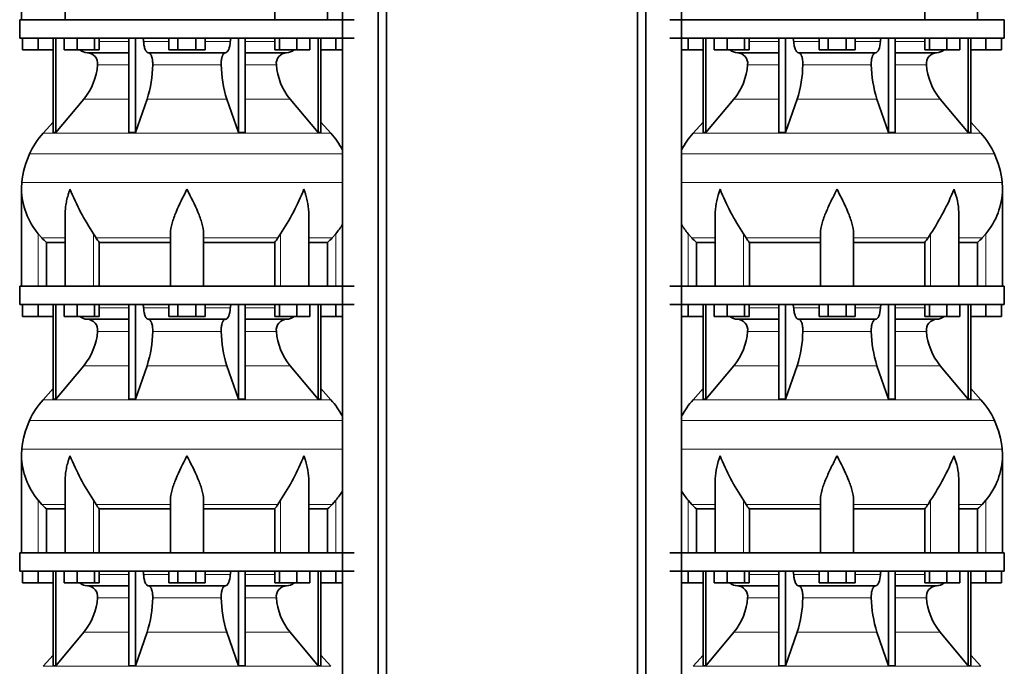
# Model space of a CAD drawing. Header units: millimetres. Extents: x 166 to 773, y -3338 to 2231.
# Tile 18 of 24: x 171 to 707, y 330 to 682. Entities that reach past the tile are written whole.
import ezdxf

# ---------------------------------------------------------------- set-up
doc = ezdxf.new("R2010")
doc.units = ezdxf.units.MM
doc.layers.add('LOW_134-16', color=7, linetype='Continuous')
doc.layers.add('VSI134_DIFFUSORE', color=7, linetype='Continuous')

# ---------------------------------------------------------------- blocks, each defined once
blk = doc.blocks.new('SE')
at = {"layer": 'LOW_134-16', "color": 7, "linetype": 'Continuous', "lineweight": 35}
for p, q in [((346.64, 1717.18), (346.64, -619.32)), ((366.02, -619.32), (366.02, 1717.18)), ((370.57, -619.32), (370.57, 1717.18)), ((346.57, 817.18), (346.57, 682.18)), ((346.57, 672.18), (346.57, 537.18)), ((346.57, 527.18), (346.57, 392.18)), ((346.57, 382.18), (346.57, 247.18))]:
    blk.add_line(p, q, dxfattribs=at)
at = {"layer": 'VSI134_DIFFUSORE', "color": 7, "linetype": 'Continuous', "lineweight": 35}
for p, q in [((172.01, 734.92), (172.01, 682.18)), ((195.73, 721.54), (195.73, 682.18)), ((309.72, 706.04), (309.72, 682.18)), ((338.48, 706.04), (338.48, 682.18)), ((353.01, 682.18), (171.01, 682.18)), ((171.01, 682.18), (171.01, 672.18)), ((171.01, 672.18), (353.01, 672.18)), ((172.51, 665.78), (172.51, 672.18)), ((172.51, 665.78), (172.51, 672.18)), ((181.01, 665.78), (181.01, 672.18)), ((189.18, 672.18), (189.18, 620.73)), ((190.71, 672.18), (190.71, 620.73)), ((195.25, 665.78), (195.25, 672.18)), ((202.19, 665.78), (202.19, 672.18)), ((211.67, 665.78), (211.67, 672.18)), ((214.21, 665.78), (214.21, 672.18)), ((230.31, 672.18), (230.31, 620.73)), ((234, 672.18), (234, 620.73)), ((252.19, 665.78), (252.19, 672.18)), ((257.1, 665.78), (257.1, 672.18)), ((266.91, 665.78), (266.91, 672.18)), ((271.82, 665.78), (271.82, 672.18)), ((290.01, 672.18), (290.01, 620.73)), ((293.7, 672.18), (293.7, 620.73)), ((309.8, 665.78), (309.8, 672.18)), ((312.34, 665.78), (312.34, 672.18)), ((321.82, 665.78), (321.82, 672.18)), ((328.76, 665.78), (328.76, 672.18)), ((333.3, 672.18), (333.3, 620.73)), ((334.83, 672.18), (334.83, 620.73)), ((343.01, 665.78), (343.01, 672.18)), ((181.01, 665.78), (172.51, 665.78)), ((189.18, 665.78), (181.01, 665.78)), ((202.19, 665.78), (195.25, 665.78)), ((211.67, 665.78), (202.19, 665.78)), ((214.21, 665.78), (211.67, 665.78)), ((257.1, 665.78), (252.19, 665.78)), ((266.91, 665.78), (257.1, 665.78)), ((271.82, 665.78), (266.91, 665.78)), ((312.34, 665.78), (309.8, 665.78)), ((321.82, 665.78), (312.34, 665.78)), ((328.76, 665.78), (321.82, 665.78)), ((343.01, 665.78), (334.83, 665.78)), ((346.57, 665.78), (343.01, 665.78)), ((207.83, 664.18), (230.31, 664.18)), ((241.1, 664.18), (282.91, 664.18)), ((293.7, 664.18), (316.18, 664.18)), ((190.71, 620.73), (205.86, 638.94)), ((234, 620.73), (240.28, 638.94)), ((283.73, 638.94), (290.01, 620.73)), ((318.15, 638.94), (333.3, 620.73)), ((189.18, 626.5), (183.71, 620.43)), ((340.3, 620.43), (334.83, 626.5)), ((189.18, 620.73), (190.71, 620.73)), ((230.31, 620.73), (234, 620.73)), ((290.01, 620.73), (293.7, 620.73)), ((333.3, 620.73), (334.83, 620.73)), ((172.01, 589.92), (172.01, 537.18)), ((195.73, 576.54), (195.73, 537.18)), ((328.28, 537.18), (328.28, 576.54)), ((183.02, 563.48), (181.01, 565.78)), ((212.52, 563.48), (211.09, 565.78)), ((253.01, 537.18), (253.01, 565.78)), ((271.01, 537.18), (271.01, 565.78)), ((312.92, 565.78), (311.5, 563.48)), ((343.01, 565.78), (340.99, 563.48)), ((185.53, 561.04), (195.73, 561.04)), ((185.53, 537.18), (185.53, 561.04)), ((214.3, 561.04), (253.01, 561.04)), ((214.3, 537.18), (214.3, 561.04)), ((271.01, 561.04), (309.72, 561.04)), ((309.72, 561.04), (309.72, 537.18)), ((328.28, 561.04), (338.48, 561.04)), ((338.48, 561.04), (338.48, 537.18)), ((353.01, 537.18), (171.01, 537.18)), ((171.01, 537.18), (171.01, 527.18)), ((171.01, 527.18), (353.01, 527.18)), ((172.51, 520.78), (172.51, 527.18)), ((172.51, 520.78), (172.51, 527.18)), ((181.01, 520.78), (181.01, 527.18)), ((189.18, 527.18), (189.18, 475.73)), ((190.71, 527.18), (190.71, 475.73)), ((195.25, 520.78), (195.25, 527.18)), ((202.19, 520.78), (202.19, 527.18)), ((211.67, 520.78), (211.67, 527.18)), ((214.21, 520.78), (214.21, 527.18)), ((230.31, 527.18), (230.31, 475.73)), ((234, 527.18), (234, 475.73)), ((252.19, 520.78), (252.19, 527.18)), ((257.1, 520.78), (257.1, 527.18)), ((266.91, 520.78), (266.91, 527.18)), ((271.82, 520.78), (271.82, 527.18)), ((290.01, 527.18), (290.01, 475.73)), ((293.7, 527.18), (293.7, 475.73)), ((309.8, 520.78), (309.8, 527.18)), ((312.34, 520.78), (312.34, 527.18)), ((321.82, 520.78), (321.82, 527.18)), ((328.76, 520.78), (328.76, 527.18)), ((333.3, 527.18), (333.3, 475.73)), ((334.83, 527.18), (334.83, 475.73)), ((343.01, 520.78), (343.01, 527.18)), ((181.01, 520.78), (172.51, 520.78)), ((189.18, 520.78), (181.01, 520.78)), ((202.19, 520.78), (195.25, 520.78)), ((211.67, 520.78), (202.19, 520.78)), ((214.21, 520.78), (211.67, 520.78)), ((257.1, 520.78), (252.19, 520.78)), ((266.91, 520.78), (257.1, 520.78)), ((271.82, 520.78), (266.91, 520.78)), ((312.34, 520.78), (309.8, 520.78)), ((321.82, 520.78), (312.34, 520.78)), ((328.76, 520.78), (321.82, 520.78)), ((343.01, 520.78), (334.83, 520.78)), ((346.57, 520.78), (343.01, 520.78)), ((207.83, 519.18), (230.31, 519.18)), ((241.1, 519.18), (282.91, 519.18)), ((293.7, 519.18), (316.18, 519.18)), ((190.71, 475.73), (205.86, 493.94)), ((234, 475.73), (240.28, 493.94)), ((283.73, 493.94), (290.01, 475.73)), ((318.15, 493.94), (333.3, 475.73)), ((189.18, 481.5), (183.71, 475.43)), ((340.3, 475.43), (334.83, 481.5)), ((189.18, 475.73), (190.71, 475.73)), ((230.31, 475.73), (234, 475.73)), ((290.01, 475.73), (293.7, 475.73)), ((333.3, 475.73), (334.83, 475.73)), ((172.01, 444.92), (172.01, 392.18)), ((195.73, 431.54), (195.73, 392.18)), ((328.28, 392.18), (328.28, 431.54)), ((183.02, 418.48), (181.01, 420.78)), ((212.52, 418.48), (211.09, 420.78)), ((253.01, 392.18), (253.01, 420.78)), ((271.01, 392.18), (271.01, 420.78)), ((312.92, 420.78), (311.5, 418.48)), ((343.01, 420.78), (340.99, 418.48)), ((185.53, 416.04), (195.73, 416.04)), ((185.53, 392.18), (185.53, 416.04)), ((214.3, 416.04), (253.01, 416.04)), ((214.3, 392.18), (214.3, 416.04)), ((271.01, 416.04), (309.72, 416.04)), ((309.72, 416.04), (309.72, 392.18)), ((328.28, 416.04), (338.48, 416.04)), ((338.48, 416.04), (338.48, 392.18)), ((353.01, 392.18), (171.01, 392.18)), ((171.01, 392.18), (171.01, 382.18)), ((171.01, 382.18), (353.01, 382.18)), ((172.51, 375.78), (172.51, 382.18)), ((172.51, 375.78), (172.51, 382.18)), ((181.01, 375.78), (181.01, 382.18)), ((189.18, 382.18), (189.18, 330.73)), ((190.71, 382.18), (190.71, 330.73)), ((195.25, 375.78), (195.25, 382.18)), ((202.19, 375.78), (202.19, 382.18)), ((211.67, 375.78), (211.67, 382.18)), ((214.21, 375.78), (214.21, 382.18)), ((230.31, 382.18), (230.31, 330.73)), ((234, 382.18), (234, 330.73)), ((252.19, 375.78), (252.19, 382.18)), ((257.1, 375.78), (257.1, 382.18)), ((266.91, 375.78), (266.91, 382.18)), ((271.82, 375.78), (271.82, 382.18)), ((290.01, 382.18), (290.01, 330.73)), ((293.7, 382.18), (293.7, 330.73)), ((309.8, 375.78), (309.8, 382.18)), ((312.34, 375.78), (312.34, 382.18)), ((321.82, 375.78), (321.82, 382.18)), ((328.76, 375.78), (328.76, 382.18)), ((333.3, 382.18), (333.3, 330.73)), ((334.83, 382.18), (334.83, 330.73)), ((343.01, 375.78), (343.01, 382.18)), ((181.01, 375.78), (172.51, 375.78)), ((189.18, 375.78), (181.01, 375.78)), ((202.19, 375.78), (195.25, 375.78)), ((211.67, 375.78), (202.19, 375.78)), ((214.21, 375.78), (211.67, 375.78)), ((257.1, 375.78), (252.19, 375.78)), ((266.91, 375.78), (257.1, 375.78)), ((271.82, 375.78), (266.91, 375.78)), ((312.34, 375.78), (309.8, 375.78)), ((321.82, 375.78), (312.34, 375.78)), ((328.76, 375.78), (321.82, 375.78)), ((343.01, 375.78), (334.83, 375.78)), ((346.57, 375.78), (343.01, 375.78)), ((207.83, 374.18), (230.31, 374.18)), ((241.1, 374.18), (282.91, 374.18)), ((293.7, 374.18), (316.18, 374.18)), ((190.71, 330.73), (205.86, 348.94)), ((234, 330.73), (240.28, 348.94)), ((283.73, 348.94), (290.01, 330.73)), ((318.15, 348.94), (333.3, 330.73)), ((189.18, 336.5), (183.71, 330.43)), ((340.3, 330.43), (334.83, 336.5)), ((189.18, 330.73), (190.71, 330.73)), ((230.31, 330.73), (234, 330.73)), ((290.01, 330.73), (293.7, 330.73)), ((333.3, 330.73), (334.83, 330.73))]:
    blk.add_line(p, q, dxfattribs=at)
at = {"layer": 'VSI134_DIFFUSORE', "color": 4, "linetype": 'Continuous', "lineweight": 9}
for p, q in [((214.21, 670.41), (230.31, 670.41)), ((238.43, 670.41), (252.19, 670.41)), ((271.82, 670.41), (285.58, 670.41)), ((293.7, 670.41), (309.8, 670.41)), ((230.31, 657.64), (213.38, 657.64)), ((280.62, 657.64), (243.39, 657.64)), ((310.63, 657.64), (293.7, 657.64)), ((205.86, 638.94), (230.31, 638.94)), ((240.28, 638.94), (283.73, 638.94)), ((293.7, 638.94), (318.15, 638.94)), ((183.71, 620.43), (340.3, 620.43)), ((346.57, 609.17), (176.34, 609.17)), ((172.18, 593.54), (346.57, 593.54)), ((181.01, 537.18), (181.01, 565.78)), ((183.02, 563.48), (195.73, 563.48)), ((211.09, 537.18), (211.09, 565.78)), ((212.52, 563.48), (253.01, 563.48)), ((271.01, 563.48), (311.5, 563.48)), ((312.92, 537.18), (312.92, 565.78)), ((328.28, 563.48), (340.99, 563.48)), ((343.01, 537.18), (343.01, 565.78)), ((214.21, 525.41), (230.31, 525.41)), ((238.43, 525.41), (252.19, 525.41)), ((271.82, 525.41), (285.58, 525.41)), ((293.7, 525.41), (309.8, 525.41)), ((230.31, 512.64), (213.38, 512.64)), ((280.62, 512.64), (243.39, 512.64)), ((310.63, 512.64), (293.7, 512.64)), ((205.86, 493.94), (230.31, 493.94)), ((240.28, 493.94), (283.73, 493.94)), ((293.7, 493.94), (318.15, 493.94)), ((183.71, 475.43), (340.3, 475.43)), ((346.57, 464.17), (176.34, 464.17)), ((172.18, 448.54), (346.57, 448.54)), ((181.01, 392.18), (181.01, 420.78)), ((183.02, 418.48), (195.73, 418.48)), ((211.09, 392.18), (211.09, 420.78)), ((212.52, 418.48), (253.01, 418.48)), ((271.01, 418.48), (311.5, 418.48)), ((312.92, 392.18), (312.92, 420.78)), ((328.28, 418.48), (340.99, 418.48)), ((343.01, 392.18), (343.01, 420.78)), ((214.21, 380.41), (230.31, 380.41)), ((238.43, 380.41), (252.19, 380.41)), ((271.82, 380.41), (285.58, 380.41)), ((293.7, 380.41), (309.8, 380.41)), ((230.31, 367.64), (213.38, 367.64)), ((280.62, 367.64), (243.39, 367.64)), ((310.63, 367.64), (293.7, 367.64)), ((205.86, 348.94), (230.31, 348.94)), ((240.28, 348.94), (283.73, 348.94)), ((293.7, 348.94), (318.15, 348.94)), ((183.71, 330.43), (340.3, 330.43))]:
    blk.add_line(p, q, dxfattribs=at)
at = {"layer": 'VSI134_DIFFUSORE', "color": 7, "linetype": 'Continuous', "lineweight": 35}
for centre, radius, start, end in [((208.06, 670.86), 6.68, 229.5852, 268.0094), ((315.95, 670.86), 6.68, 271.9979, 310.3729), ((207.55, 658.32), 5.87, 353.3223, 87.2173), ((316.44, 658.34), 5.85, 92.5772, 186.8833), ((180.07, 660.16), 33.4, 320.5472, 355.6594), ((178.44, 658.84), 64.97, 342.1602, 358.9354), ((347.08, 659.09), 66.48, 181.2569, 197.6475), ((344.04, 660.21), 33.51, 184.3996, 219.3938), ((216.41, 590.98), 44, 138, 155.5912), ((307.61, 590.98), 44, 27.6842, 42), ((220.96, 588.92), 49, 155.5912, 174.5826), ((210.51, 589.91), 38.5, 174.5826, 180.0352), ((210.7, 590.59), 38.7, 181.0159, 219.8906), ((336.7, 647.45), 149.83, 202.585, 213.0327), ((201.79, 639.81), 133.53, 326.3278, 338.0546), ((313.31, 590.59), 38.7, 320.1094, 329.446), ((245.66, 585.72), 39.91, 213.8601, 218.2043), ((278.38, 585.7), 39.88, 321.7938, 326.1418), ((208.06, 525.86), 6.68, 229.5852, 268.0094), ((315.95, 525.86), 6.68, 271.9979, 310.3729), ((207.55, 513.32), 5.87, 353.3223, 87.2173), ((316.44, 513.34), 5.85, 92.5772, 186.8833), ((180.07, 515.16), 33.4, 320.5472, 355.6594), ((178.44, 513.84), 64.97, 342.1602, 358.9354), ((347.08, 514.09), 66.48, 181.2569, 197.6475), ((344.04, 515.21), 33.51, 184.3996, 219.3938), ((216.41, 445.98), 44, 138, 155.5912), ((307.61, 445.98), 44, 27.6842, 42), ((220.96, 443.92), 49, 155.5912, 174.5826), ((210.51, 444.91), 38.5, 174.5826, 180.0352), ((210.7, 445.59), 38.7, 181.0159, 219.8906), ((336.7, 502.45), 149.83, 202.585, 213.0327), ((201.79, 494.81), 133.53, 326.3278, 338.0546), ((313.31, 445.59), 38.7, 320.1094, 329.446), ((245.66, 440.72), 39.91, 213.8601, 218.2043), ((278.38, 440.7), 39.88, 321.7938, 326.1418), ((208.06, 380.86), 6.68, 229.5852, 268.0094), ((315.95, 380.86), 6.68, 271.9979, 310.3729), ((207.55, 368.32), 5.87, 353.3223, 87.2173), ((316.44, 368.34), 5.85, 92.5772, 186.8833), ((180.07, 370.16), 33.4, 320.5472, 355.6594), ((178.44, 368.84), 64.97, 342.1602, 358.9354), ((347.08, 369.09), 66.48, 181.2569, 197.6475), ((344.04, 370.21), 33.51, 184.3996, 219.3938)]:
    blk.add_arc(centre, radius, start, end, dxfattribs=at)
for points, knots in [([(237.67, 672.18), (237.72, 672.18), (237.76, 672.17), (237.86, 672.13), (237.9, 672.1), (238.03, 671.97), (238.11, 671.84), (238.25, 671.51), (238.31, 671.32), (238.39, 670.89), (238.42, 670.65), (238.43, 670.41)], [0, 0, 0, 0, 0.125, 0.125, 0.25, 0.25, 0.5, 0.5, 0.75, 0.75, 1, 1, 1, 1]), ([(241.1, 664.18), (240.93, 664.18), (240.77, 664.22), (240.53, 664.34), (240.45, 664.39), (240.29, 664.5), (240.22, 664.57), (239.99, 664.79), (239.84, 664.98), (239.56, 665.43), (239.43, 665.68), (239.19, 666.24), (239.08, 666.56), (238.88, 667.23), (238.79, 667.59), (238.64, 668.34), (238.58, 668.74), (238.48, 669.56), (238.45, 669.98), (238.43, 670.41)], [0, 0, 0, 0, 0.125, 0.125, 0.1875, 0.1875, 0.25, 0.25, 0.375, 0.375, 0.5, 0.5, 0.625, 0.625, 0.75, 0.75, 0.875, 0.875, 1, 1, 1, 1]), ([(285.58, 670.41), (285.5, 668.7), (285.19, 667.1), (284.21, 664.83), (283.56, 664.18), (282.91, 664.18)], [0, 0, 0, 0, 0.5, 0.5, 1, 1, 1, 1]), ([(285.58, 670.41), (285.59, 670.65), (285.62, 670.88), (285.68, 671.21), (285.71, 671.31), (285.76, 671.5), (285.79, 671.59), (285.86, 671.76), (285.9, 671.83), (285.98, 671.95), (286.02, 672.01), (286.11, 672.1), (286.15, 672.13), (286.25, 672.17), (286.29, 672.18), (286.34, 672.18)], [0, 0, 0, 0, 0.25, 0.25, 0.375, 0.375, 0.5, 0.5, 0.625, 0.625, 0.75, 0.75, 0.875, 0.875, 1, 1, 1, 1]), ([(241.1, 664.18), (241.18, 664.18), (241.26, 664.17), (241.42, 664.13), (241.49, 664.1), (241.73, 663.97), (241.88, 663.84), (242.17, 663.5), (242.31, 663.3), (242.5, 662.94), (242.57, 662.81), (242.69, 662.53), (242.74, 662.38), (242.9, 661.92), (243, 661.59), (243.12, 661.05), (243.16, 660.87), (243.22, 660.49), (243.25, 660.3), (243.33, 659.71), (243.37, 659.3), (243.41, 658.47), (243.41, 658.05), (243.39, 657.64)], [0, 0, 0, 0, 0.0625, 0.0625, 0.125, 0.125, 0.25, 0.25, 0.375, 0.375, 0.4375, 0.4375, 0.5, 0.5, 0.625, 0.625, 0.6875, 0.6875, 0.75, 0.75, 0.875, 0.875, 1, 1, 1, 1]), ([(280.62, 657.64), (280.6, 658.05), (280.61, 658.47), (280.63, 659.09), (280.65, 659.29), (280.68, 659.7), (280.71, 659.9), (280.78, 660.49), (280.85, 660.87), (280.97, 661.41), (281.02, 661.58), (281.11, 661.92), (281.21, 662.24), (281.32, 662.53), (281.44, 662.8), (281.51, 662.94), (281.7, 663.3), (281.84, 663.51), (282.13, 663.84), (282.29, 663.97), (282.6, 664.14), (282.75, 664.18), (282.91, 664.18)], [0, 0, 0, 0, 0.125, 0.125, 0.1875, 0.1875, 0.25, 0.25, 0.375, 0.375, 0.4375, 0.4375, 0.5, 0.5625, 0.5625, 0.625, 0.625, 0.75, 0.75, 0.875, 0.875, 1, 1, 1, 1]), ([(198.37, 589.91), (198.27, 589.65), (198.18, 589.39), (198, 588.86), (197.91, 588.6), (197.66, 587.82), (197.5, 587.3), (197.04, 585.74), (196.77, 584.71), (196.32, 582.63), (196.14, 581.59), (195.87, 579.54), (195.78, 578.52), (195.74, 577.18), (195.73, 576.86), (195.73, 576.53)], [0, 0, 0, 0, 0.03125, 0.03125, 0.0625, 0.0625, 0.125, 0.125, 0.25, 0.25, 0.375, 0.375, 0.5, 0.5, 0.5400162, 0.5400162, 0.5400162, 0.5400162]), ([(262.01, 589.91), (259.89, 585.76), (257.74, 581.55), (255.2, 575.48), (254.45, 573.47), (253.36, 569.51), (253.01, 567.61), (253.01, 565.78)], [0, 0, 0, 0, 0.5, 0.5, 0.75, 0.75, 1, 1, 1, 1]), ([(271.01, 565.78), (271.01, 567.61), (270.66, 569.51), (269.56, 573.46), (268.81, 575.47), (266.27, 581.55), (264.12, 585.76), (262.01, 589.91)], [0, 0, 0, 0, 0.25, 0.25, 0.5, 0.5, 1, 1, 1, 1]), ([(328.28, 576.53), (328.28, 576.87), (328.27, 577.21), (328.19, 579.6), (327.91, 581.64), (327.23, 584.72), (326.97, 585.75), (326.52, 587.3), (326.35, 587.82), (326.1, 588.6), (325.97, 588.99), (325.83, 589.39), (325.74, 589.65), (325.69, 589.78), (325.65, 589.91)], [0.4588627, 0.4588627, 0.4588627, 0.4588627, 0.5, 0.5, 0.75, 0.75, 0.875, 0.875, 0.9375, 0.9375, 0.96875, 0.984375, 0.984375, 1, 1, 1, 1]), ([(237.67, 527.18), (237.72, 527.18), (237.76, 527.17), (237.86, 527.13), (237.9, 527.1), (238.03, 526.97), (238.11, 526.84), (238.25, 526.51), (238.31, 526.32), (238.39, 525.89), (238.42, 525.65), (238.43, 525.41)], [0, 0, 0, 0, 0.125, 0.125, 0.25, 0.25, 0.5, 0.5, 0.75, 0.75, 1, 1, 1, 1]), ([(241.1, 519.18), (240.93, 519.18), (240.77, 519.22), (240.53, 519.34), (240.45, 519.39), (240.29, 519.5), (240.22, 519.57), (239.99, 519.79), (239.84, 519.98), (239.56, 520.43), (239.43, 520.68), (239.19, 521.24), (239.08, 521.56), (238.88, 522.23), (238.79, 522.59), (238.64, 523.34), (238.58, 523.74), (238.48, 524.56), (238.45, 524.98), (238.43, 525.41)], [0, 0, 0, 0, 0.125, 0.125, 0.1875, 0.1875, 0.25, 0.25, 0.375, 0.375, 0.5, 0.5, 0.625, 0.625, 0.75, 0.75, 0.875, 0.875, 1, 1, 1, 1]), ([(285.58, 525.41), (285.5, 523.7), (285.19, 522.1), (284.21, 519.83), (283.56, 519.18), (282.91, 519.18)], [0, 0, 0, 0, 0.5, 0.5, 1, 1, 1, 1]), ([(285.58, 525.41), (285.59, 525.65), (285.62, 525.88), (285.68, 526.21), (285.71, 526.31), (285.76, 526.5), (285.79, 526.59), (285.86, 526.76), (285.9, 526.83), (285.98, 526.95), (286.02, 527.01), (286.11, 527.1), (286.15, 527.13), (286.25, 527.17), (286.29, 527.18), (286.34, 527.18)], [0, 0, 0, 0, 0.25, 0.25, 0.375, 0.375, 0.5, 0.5, 0.625, 0.625, 0.75, 0.75, 0.875, 0.875, 1, 1, 1, 1]), ([(241.1, 519.18), (241.18, 519.18), (241.26, 519.17), (241.42, 519.13), (241.49, 519.1), (241.73, 518.97), (241.88, 518.84), (242.17, 518.5), (242.31, 518.3), (242.5, 517.94), (242.57, 517.81), (242.69, 517.53), (242.74, 517.38), (242.9, 516.92), (243, 516.59), (243.12, 516.05), (243.16, 515.87), (243.22, 515.49), (243.25, 515.3), (243.33, 514.71), (243.37, 514.3), (243.41, 513.47), (243.41, 513.05), (243.39, 512.64)], [0, 0, 0, 0, 0.0625, 0.0625, 0.125, 0.125, 0.25, 0.25, 0.375, 0.375, 0.4375, 0.4375, 0.5, 0.5, 0.625, 0.625, 0.6875, 0.6875, 0.75, 0.75, 0.875, 0.875, 1, 1, 1, 1]), ([(280.62, 512.64), (280.6, 513.05), (280.61, 513.47), (280.63, 514.09), (280.65, 514.29), (280.68, 514.7), (280.71, 514.9), (280.78, 515.49), (280.85, 515.87), (280.97, 516.41), (281.02, 516.58), (281.11, 516.92), (281.21, 517.24), (281.32, 517.53), (281.44, 517.8), (281.51, 517.94), (281.7, 518.3), (281.84, 518.51), (282.13, 518.84), (282.29, 518.97), (282.6, 519.14), (282.75, 519.18), (282.91, 519.18)], [0, 0, 0, 0, 0.125, 0.125, 0.1875, 0.1875, 0.25, 0.25, 0.375, 0.375, 0.4375, 0.4375, 0.5, 0.5625, 0.5625, 0.625, 0.625, 0.75, 0.75, 0.875, 0.875, 1, 1, 1, 1]), ([(198.37, 444.91), (198.27, 444.65), (198.18, 444.39), (198, 443.86), (197.91, 443.6), (197.66, 442.82), (197.5, 442.3), (197.04, 440.74), (196.77, 439.71), (196.32, 437.63), (196.14, 436.59), (195.87, 434.54), (195.78, 433.52), (195.74, 432.18), (195.73, 431.86), (195.73, 431.53)], [0, 0, 0, 0, 0.03125, 0.03125, 0.0625, 0.0625, 0.125, 0.125, 0.25, 0.25, 0.375, 0.375, 0.5, 0.5, 0.5400162, 0.5400162, 0.5400162, 0.5400162]), ([(262.01, 444.91), (259.89, 440.76), (257.74, 436.55), (255.2, 430.48), (254.45, 428.47), (253.36, 424.51), (253.01, 422.61), (253.01, 420.78)], [0, 0, 0, 0, 0.5, 0.5, 0.75, 0.75, 1, 1, 1, 1]), ([(271.01, 420.78), (271.01, 422.61), (270.66, 424.51), (269.56, 428.46), (268.81, 430.47), (266.27, 436.55), (264.12, 440.76), (262.01, 444.91)], [0, 0, 0, 0, 0.25, 0.25, 0.5, 0.5, 1, 1, 1, 1]), ([(328.28, 431.53), (328.28, 431.87), (328.27, 432.21), (328.19, 434.6), (327.91, 436.64), (327.23, 439.72), (326.97, 440.75), (326.52, 442.3), (326.35, 442.82), (326.1, 443.6), (325.97, 443.99), (325.83, 444.39), (325.74, 444.65), (325.69, 444.78), (325.65, 444.91)], [0.4588627, 0.4588627, 0.4588627, 0.4588627, 0.5, 0.5, 0.75, 0.75, 0.875, 0.875, 0.9375, 0.9375, 0.96875, 0.984375, 0.984375, 1, 1, 1, 1]), ([(237.67, 382.18), (237.72, 382.18), (237.76, 382.17), (237.86, 382.13), (237.9, 382.1), (238.03, 381.97), (238.11, 381.84), (238.25, 381.51), (238.31, 381.32), (238.39, 380.89), (238.42, 380.65), (238.43, 380.41)], [0, 0, 0, 0, 0.125, 0.125, 0.25, 0.25, 0.5, 0.5, 0.75, 0.75, 1, 1, 1, 1]), ([(241.1, 374.18), (240.93, 374.18), (240.77, 374.22), (240.53, 374.34), (240.45, 374.39), (240.29, 374.5), (240.22, 374.57), (239.99, 374.79), (239.84, 374.98), (239.56, 375.43), (239.43, 375.68), (239.19, 376.24), (239.08, 376.56), (238.88, 377.23), (238.79, 377.59), (238.64, 378.34), (238.58, 378.74), (238.48, 379.56), (238.45, 379.98), (238.43, 380.41)], [0, 0, 0, 0, 0.125, 0.125, 0.1875, 0.1875, 0.25, 0.25, 0.375, 0.375, 0.5, 0.5, 0.625, 0.625, 0.75, 0.75, 0.875, 0.875, 1, 1, 1, 1]), ([(285.58, 380.41), (285.5, 378.7), (285.19, 377.1), (284.21, 374.83), (283.56, 374.18), (282.91, 374.18)], [0, 0, 0, 0, 0.5, 0.5, 1, 1, 1, 1]), ([(285.58, 380.41), (285.59, 380.65), (285.62, 380.88), (285.68, 381.21), (285.71, 381.31), (285.76, 381.5), (285.79, 381.59), (285.86, 381.76), (285.9, 381.83), (285.98, 381.95), (286.02, 382.01), (286.11, 382.1), (286.15, 382.13), (286.25, 382.17), (286.29, 382.18), (286.34, 382.18)], [0, 0, 0, 0, 0.25, 0.25, 0.375, 0.375, 0.5, 0.5, 0.625, 0.625, 0.75, 0.75, 0.875, 0.875, 1, 1, 1, 1]), ([(241.1, 374.18), (241.18, 374.18), (241.26, 374.17), (241.42, 374.13), (241.49, 374.1), (241.73, 373.97), (241.88, 373.84), (242.17, 373.5), (242.31, 373.3), (242.5, 372.94), (242.57, 372.81), (242.69, 372.53), (242.74, 372.38), (242.9, 371.92), (243, 371.59), (243.12, 371.05), (243.16, 370.87), (243.22, 370.49), (243.25, 370.3), (243.33, 369.71), (243.37, 369.3), (243.41, 368.47), (243.41, 368.05), (243.39, 367.64)], [0, 0, 0, 0, 0.0625, 0.0625, 0.125, 0.125, 0.25, 0.25, 0.375, 0.375, 0.4375, 0.4375, 0.5, 0.5, 0.625, 0.625, 0.6875, 0.6875, 0.75, 0.75, 0.875, 0.875, 1, 1, 1, 1]), ([(280.62, 367.64), (280.6, 368.05), (280.61, 368.47), (280.63, 369.09), (280.65, 369.29), (280.68, 369.7), (280.71, 369.9), (280.78, 370.49), (280.85, 370.87), (280.97, 371.41), (281.02, 371.58), (281.11, 371.92), (281.21, 372.24), (281.32, 372.53), (281.44, 372.8), (281.51, 372.94), (281.7, 373.3), (281.84, 373.51), (282.13, 373.84), (282.29, 373.97), (282.6, 374.14), (282.75, 374.18), (282.91, 374.18)], [0, 0, 0, 0, 0.125, 0.125, 0.1875, 0.1875, 0.25, 0.25, 0.375, 0.375, 0.4375, 0.4375, 0.5, 0.5625, 0.5625, 0.625, 0.625, 0.75, 0.75, 0.875, 0.875, 1, 1, 1, 1])]:
    blk.add_open_spline(points, degree=3, knots=knots, dxfattribs=at)
for points in [[(185.53, 561.04), (184.66, 561.82), (183.82, 562.64), (183.02, 563.48)], [(340.99, 563.48), (340.19, 562.64), (339.35, 561.82), (338.48, 561.04)], [(185.53, 416.04), (184.66, 416.82), (183.82, 417.64), (183.02, 418.48)], [(340.99, 418.48), (340.19, 417.64), (339.35, 416.82), (338.48, 416.04)]]:
    blk.add_open_spline(points, degree=3, dxfattribs=at)
blk = doc.blocks.new('SE3')
at = {"layer": 'LOW_134-16', "color": 7, "linetype": 'Continuous', "lineweight": 35}
for p, q in [((507.09, -619.32), (507.09, 1717.18)), ((511.64, -619.32), (511.64, 1717.18)), ((531.03, 1717.18), (531.03, -619.32)), ((531.1, 817.18), (531.1, 682.18)), ((531.1, 672.18), (531.1, 537.18)), ((531.1, 527.18), (531.1, 392.18)), ((531.1, 382.18), (531.1, 247.18))]:
    blk.add_line(p, q, dxfattribs=at)
at = {"layer": 'VSI134_DIFFUSORE', "color": 7, "linetype": 'Continuous', "lineweight": 35}
for p, q in [((663.37, 706.04), (663.37, 682.18)), ((692.13, 706.04), (692.13, 682.18)), ((706.66, 682.18), (524.66, 682.18)), ((706.66, 672.18), (706.66, 682.18)), ((524.66, 672.18), (706.66, 672.18)), ((534.66, 665.78), (534.66, 672.18)), ((542.83, 672.18), (542.83, 620.73)), ((544.36, 672.18), (544.36, 620.73)), ((548.9, 665.78), (548.9, 672.18)), ((555.84, 665.78), (555.84, 672.18)), ((565.32, 665.78), (565.32, 672.18)), ((567.87, 665.78), (567.87, 672.18)), ((583.96, 672.18), (583.96, 620.73)), ((587.66, 672.18), (587.66, 620.73)), ((605.85, 665.78), (605.85, 672.18)), ((610.75, 665.78), (610.75, 672.18)), ((620.57, 665.78), (620.57, 672.18)), ((625.48, 665.78), (625.48, 672.18)), ((643.66, 672.18), (643.66, 620.73)), ((647.36, 672.18), (647.36, 620.73)), ((663.46, 665.78), (663.46, 672.18)), ((666, 665.78), (666, 672.18)), ((675.48, 665.78), (675.48, 672.18)), ((682.42, 665.78), (682.42, 672.18)), ((686.96, 672.18), (686.96, 620.73)), ((688.49, 672.18), (688.49, 620.73)), ((696.66, 665.78), (696.66, 672.18)), ((705.16, 665.78), (705.16, 672.18)), ((534.66, 665.78), (531.1, 665.78)), ((542.83, 665.78), (534.66, 665.78)), ((555.84, 665.78), (548.9, 665.78)), ((565.32, 665.78), (555.84, 665.78)), ((567.87, 665.78), (565.32, 665.78)), ((610.75, 665.78), (605.85, 665.78)), ((620.57, 665.78), (610.75, 665.78)), ((625.48, 665.78), (620.57, 665.78)), ((666, 665.78), (663.46, 665.78)), ((675.48, 665.78), (666, 665.78)), ((682.42, 665.78), (675.48, 665.78)), ((696.66, 665.78), (688.49, 665.78)), ((705.16, 665.78), (696.66, 665.78)), ((561.49, 664.18), (583.96, 664.18)), ((594.75, 664.18), (636.57, 664.18)), ((647.36, 664.18), (669.83, 664.18)), ((544.36, 620.73), (559.52, 638.94)), ((587.66, 620.73), (593.94, 638.94)), ((637.38, 638.94), (643.66, 620.73)), ((671.8, 638.94), (686.96, 620.73)), ((542.83, 626.5), (537.36, 620.43)), ((693.96, 620.43), (688.49, 626.5)), ((542.83, 620.73), (544.36, 620.73)), ((583.96, 620.73), (587.66, 620.73)), ((643.66, 620.73), (647.36, 620.73)), ((686.96, 620.73), (688.49, 620.73)), ((705.66, 537.18), (705.66, 589.92)), ((549.38, 576.54), (549.38, 537.18)), ((681.94, 537.18), (681.94, 576.54)), ((536.67, 563.48), (534.66, 565.78)), ((566.17, 563.48), (564.75, 565.78)), ((606.66, 537.18), (606.66, 565.78)), ((624.66, 537.18), (624.66, 565.78)), ((666.57, 565.78), (665.15, 563.48)), ((696.66, 565.78), (694.65, 563.48)), ((539.19, 561.04), (549.38, 561.04)), ((539.19, 537.18), (539.19, 561.04)), ((567.95, 561.04), (606.66, 561.04)), ((567.95, 537.18), (567.95, 561.04)), ((624.66, 561.04), (663.37, 561.04)), ((663.37, 561.04), (663.37, 537.18)), ((681.94, 561.04), (692.13, 561.04)), ((692.13, 561.04), (692.13, 537.18)), ((706.66, 537.18), (524.66, 537.18)), ((706.66, 527.18), (706.66, 537.18)), ((524.66, 527.18), (706.66, 527.18)), ((534.66, 520.78), (534.66, 527.18)), ((542.83, 527.18), (542.83, 475.73)), ((544.36, 527.18), (544.36, 475.73)), ((548.9, 520.78), (548.9, 527.18)), ((555.84, 520.78), (555.84, 527.18)), ((565.32, 520.78), (565.32, 527.18)), ((567.87, 520.78), (567.87, 527.18)), ((583.96, 527.18), (583.96, 475.73)), ((587.66, 527.18), (587.66, 475.73)), ((605.85, 520.78), (605.85, 527.18)), ((610.75, 520.78), (610.75, 527.18)), ((620.57, 520.78), (620.57, 527.18)), ((625.48, 520.78), (625.48, 527.18)), ((643.66, 527.18), (643.66, 475.73)), ((647.36, 527.18), (647.36, 475.73)), ((663.46, 520.78), (663.46, 527.18)), ((666, 520.78), (666, 527.18)), ((675.48, 520.78), (675.48, 527.18)), ((682.42, 520.78), (682.42, 527.18)), ((686.96, 527.18), (686.96, 475.73)), ((688.49, 527.18), (688.49, 475.73)), ((696.66, 520.78), (696.66, 527.18)), ((705.16, 520.78), (705.16, 527.18)), ((534.66, 520.78), (531.1, 520.78)), ((542.83, 520.78), (534.66, 520.78)), ((555.84, 520.78), (548.9, 520.78)), ((565.32, 520.78), (555.84, 520.78)), ((567.87, 520.78), (565.32, 520.78)), ((610.75, 520.78), (605.85, 520.78)), ((620.57, 520.78), (610.75, 520.78)), ((625.48, 520.78), (620.57, 520.78)), ((666, 520.78), (663.46, 520.78)), ((675.48, 520.78), (666, 520.78)), ((682.42, 520.78), (675.48, 520.78)), ((696.66, 520.78), (688.49, 520.78)), ((705.16, 520.78), (696.66, 520.78)), ((561.49, 519.18), (583.96, 519.18)), ((594.75, 519.18), (636.57, 519.18)), ((647.36, 519.18), (669.83, 519.18)), ((544.36, 475.73), (559.52, 493.94)), ((587.66, 475.73), (593.94, 493.94)), ((637.38, 493.94), (643.66, 475.73)), ((671.8, 493.94), (686.96, 475.73)), ((542.83, 481.5), (537.36, 475.43)), ((693.96, 475.43), (688.49, 481.5)), ((542.83, 475.73), (544.36, 475.73)), ((583.96, 475.73), (587.66, 475.73)), ((643.66, 475.73), (647.36, 475.73)), ((686.96, 475.73), (688.49, 475.73)), ((705.66, 392.18), (705.66, 444.92)), ((549.38, 431.54), (549.38, 392.18)), ((681.94, 392.18), (681.94, 431.54)), ((536.67, 418.48), (534.66, 420.78)), ((566.17, 418.48), (564.75, 420.78)), ((606.66, 392.18), (606.66, 420.78)), ((624.66, 392.18), (624.66, 420.78)), ((666.57, 420.78), (665.15, 418.48)), ((696.66, 420.78), (694.65, 418.48)), ((539.19, 416.04), (549.38, 416.04)), ((539.19, 392.18), (539.19, 416.04)), ((567.95, 416.04), (606.66, 416.04)), ((567.95, 392.18), (567.95, 416.04)), ((624.66, 416.04), (663.37, 416.04)), ((663.37, 416.04), (663.37, 392.18)), ((681.94, 416.04), (692.13, 416.04)), ((692.13, 416.04), (692.13, 392.18)), ((706.66, 392.18), (524.66, 392.18)), ((706.66, 382.18), (706.66, 392.18)), ((524.66, 382.18), (706.66, 382.18)), ((534.66, 375.78), (534.66, 382.18)), ((542.83, 382.18), (542.83, 330.73)), ((544.36, 382.18), (544.36, 330.73)), ((548.9, 375.78), (548.9, 382.18)), ((555.84, 375.78), (555.84, 382.18)), ((565.32, 375.78), (565.32, 382.18)), ((567.87, 375.78), (567.87, 382.18)), ((583.96, 382.18), (583.96, 330.73)), ((587.66, 382.18), (587.66, 330.73)), ((605.85, 375.78), (605.85, 382.18)), ((610.75, 375.78), (610.75, 382.18)), ((620.57, 375.78), (620.57, 382.18)), ((625.48, 375.78), (625.48, 382.18)), ((643.66, 382.18), (643.66, 330.73)), ((647.36, 382.18), (647.36, 330.73)), ((663.46, 375.78), (663.46, 382.18)), ((666, 375.78), (666, 382.18)), ((675.48, 375.78), (675.48, 382.18)), ((682.42, 375.78), (682.42, 382.18)), ((686.96, 382.18), (686.96, 330.73)), ((688.49, 382.18), (688.49, 330.73)), ((696.66, 375.78), (696.66, 382.18)), ((705.16, 375.78), (705.16, 382.18)), ((534.66, 375.78), (531.1, 375.78)), ((542.83, 375.78), (534.66, 375.78)), ((555.84, 375.78), (548.9, 375.78)), ((565.32, 375.78), (555.84, 375.78)), ((567.87, 375.78), (565.32, 375.78)), ((610.75, 375.78), (605.85, 375.78)), ((620.57, 375.78), (610.75, 375.78)), ((625.48, 375.78), (620.57, 375.78)), ((666, 375.78), (663.46, 375.78)), ((675.48, 375.78), (666, 375.78)), ((682.42, 375.78), (675.48, 375.78)), ((696.66, 375.78), (688.49, 375.78)), ((705.16, 375.78), (696.66, 375.78)), ((561.49, 374.18), (583.96, 374.18)), ((594.75, 374.18), (636.57, 374.18)), ((647.36, 374.18), (669.83, 374.18)), ((544.36, 330.73), (559.52, 348.94)), ((587.66, 330.73), (593.94, 348.94)), ((637.38, 348.94), (643.66, 330.73)), ((671.8, 348.94), (686.96, 330.73)), ((542.83, 336.5), (537.36, 330.43)), ((693.96, 330.43), (688.49, 336.5)), ((542.83, 330.73), (544.36, 330.73)), ((583.96, 330.73), (587.66, 330.73)), ((643.66, 330.73), (647.36, 330.73)), ((686.96, 330.73), (688.49, 330.73))]:
    blk.add_line(p, q, dxfattribs=at)
at = {"layer": 'VSI134_DIFFUSORE', "color": 4, "linetype": 'Continuous', "lineweight": 9}
for p, q in [((567.87, 670.41), (583.96, 670.41)), ((592.09, 670.41), (605.85, 670.41)), ((625.48, 670.41), (639.23, 670.41)), ((647.36, 670.41), (663.46, 670.41)), ((583.96, 657.64), (567.03, 657.64)), ((634.27, 657.64), (597.05, 657.64)), ((664.29, 657.64), (647.36, 657.64)), ((559.52, 638.94), (583.96, 638.94)), ((593.94, 638.94), (637.38, 638.94)), ((647.36, 638.94), (671.8, 638.94)), ((537.36, 620.43), (693.96, 620.43)), ((701.33, 609.17), (531.1, 609.17)), ((531.1, 593.54), (705.49, 593.54)), ((534.66, 537.18), (534.66, 565.78)), ((549.38, 563.48), (536.67, 563.48)), ((564.75, 537.18), (564.75, 565.78)), ((606.66, 563.48), (566.17, 563.48)), ((624.66, 563.48), (665.15, 563.48)), ((666.57, 537.18), (666.57, 565.78)), ((681.94, 563.48), (694.65, 563.48)), ((696.66, 537.18), (696.66, 565.78)), ((567.87, 525.41), (583.96, 525.41)), ((592.09, 525.41), (605.85, 525.41)), ((625.48, 525.41), (639.23, 525.41)), ((647.36, 525.41), (663.46, 525.41)), ((583.96, 512.64), (567.03, 512.64)), ((634.27, 512.64), (597.05, 512.64)), ((664.29, 512.64), (647.36, 512.64)), ((559.52, 493.94), (583.96, 493.94)), ((593.94, 493.94), (637.38, 493.94)), ((647.36, 493.94), (671.8, 493.94)), ((537.36, 475.43), (693.96, 475.43)), ((701.33, 464.17), (531.1, 464.17)), ((531.1, 448.54), (705.49, 448.54)), ((534.66, 392.18), (534.66, 420.78)), ((549.38, 418.48), (536.67, 418.48)), ((564.75, 392.18), (564.75, 420.78)), ((606.66, 418.48), (566.17, 418.48)), ((624.66, 418.48), (665.15, 418.48)), ((666.57, 392.18), (666.57, 420.78)), ((681.94, 418.48), (694.65, 418.48)), ((696.66, 392.18), (696.66, 420.78)), ((567.87, 380.41), (583.96, 380.41)), ((592.09, 380.41), (605.85, 380.41)), ((625.48, 380.41), (639.23, 380.41)), ((647.36, 380.41), (663.46, 380.41)), ((583.96, 367.64), (567.03, 367.64)), ((634.27, 367.64), (597.05, 367.64)), ((664.29, 367.64), (647.36, 367.64)), ((559.52, 348.94), (583.96, 348.94)), ((593.94, 348.94), (637.38, 348.94)), ((647.36, 348.94), (671.8, 348.94)), ((537.36, 330.43), (693.96, 330.43))]:
    blk.add_line(p, q, dxfattribs=at)
at = {"layer": 'VSI134_DIFFUSORE', "color": 7, "linetype": 'Continuous', "lineweight": 35}
for centre, radius, start, end in [((561.72, 670.86), 6.68, 229.5852, 268.0094), ((669.6, 670.86), 6.68, 271.9979, 310.3729), ((561.2, 658.32), 5.87, 353.3223, 87.2173), ((670.1, 658.34), 5.85, 92.5772, 186.8833), ((533.73, 660.16), 33.4, 320.5472, 355.6594), ((532.09, 658.84), 64.97, 342.1602, 358.9354), ((700.74, 659.09), 66.48, 181.2569, 197.6475), ((697.7, 660.21), 33.51, 184.3996, 219.3938), ((570.06, 590.98), 44, 138, 152.3158), ((661.26, 590.98), 44, 24.4088, 42), ((656.71, 588.92), 49, 5.4174, 24.4088), ((677.84, 640.85), 135.74, 202.0412, 213.5763), ((553.48, 640.85), 135.74, 326.4237, 337.9588), ((666.97, 590.59), 38.7, 320.1094, 358.9842), ((667.16, 589.91), 38.5, 359.9861, 5.4174), ((564.35, 590.59), 38.7, 210.5496, 219.8906), ((599.28, 585.7), 39.88, 213.8582, 218.2062), ((632.04, 585.7), 39.88, 321.7938, 326.1418), ((561.72, 525.86), 6.68, 229.5852, 268.0094), ((669.6, 525.86), 6.68, 271.9979, 310.3729), ((561.2, 513.32), 5.87, 353.3223, 87.2173), ((670.1, 513.34), 5.85, 92.5772, 186.8833), ((533.73, 515.16), 33.4, 320.5472, 355.6594), ((532.09, 513.84), 64.97, 342.1602, 358.9354), ((700.74, 514.09), 66.48, 181.2569, 197.6475), ((697.7, 515.21), 33.51, 184.3996, 219.3938), ((570.06, 445.98), 44, 138, 152.3158), ((661.26, 445.98), 44, 24.4088, 42), ((656.71, 443.92), 49, 5.4174, 24.4088), ((677.84, 495.85), 135.74, 202.0412, 213.5763), ((553.48, 495.85), 135.74, 326.4237, 337.9588), ((666.97, 445.59), 38.7, 320.1094, 358.9842), ((667.16, 444.91), 38.5, 359.9861, 5.4174), ((564.35, 445.59), 38.7, 210.5496, 219.8906), ((599.28, 440.7), 39.88, 213.8582, 218.2062), ((632.04, 440.7), 39.88, 321.7938, 326.1418), ((561.72, 380.86), 6.68, 229.5852, 268.0094), ((669.6, 380.86), 6.68, 271.9979, 310.3729), ((561.2, 368.32), 5.87, 353.3223, 87.2173), ((670.1, 368.34), 5.85, 92.5772, 186.8833), ((533.73, 370.16), 33.4, 320.5472, 355.6594), ((532.09, 368.84), 64.97, 342.1602, 358.9354), ((700.74, 369.09), 66.48, 181.2569, 197.6475), ((697.7, 370.21), 33.51, 184.3996, 219.3938)]:
    blk.add_arc(centre, radius, start, end, dxfattribs=at)
for points, knots in [([(591.33, 672.18), (591.37, 672.18), (591.42, 672.17), (591.51, 672.13), (591.56, 672.1), (591.69, 671.97), (591.77, 671.84), (591.91, 671.51), (591.96, 671.32), (592.05, 670.89), (592.08, 670.65), (592.09, 670.41)], [0, 0, 0, 0, 0.125, 0.125, 0.25, 0.25, 0.5, 0.5, 0.75, 0.75, 1, 1, 1, 1]), ([(594.75, 664.18), (594.59, 664.18), (594.43, 664.22), (594.19, 664.34), (594.11, 664.39), (593.95, 664.5), (593.87, 664.57), (593.64, 664.79), (593.5, 664.98), (593.22, 665.43), (593.09, 665.68), (592.85, 666.24), (592.73, 666.56), (592.53, 667.23), (592.45, 667.59), (592.3, 668.34), (592.23, 668.74), (592.14, 669.56), (592.11, 669.98), (592.09, 670.41)], [0, 0, 0, 0, 0.125, 0.125, 0.1875, 0.1875, 0.25, 0.25, 0.375, 0.375, 0.5, 0.5, 0.625, 0.625, 0.75, 0.75, 0.875, 0.875, 1, 1, 1, 1]), ([(639.23, 670.41), (639.16, 668.7), (638.84, 667.1), (637.87, 664.83), (637.22, 664.18), (636.57, 664.18)], [0, 0, 0, 0, 0.5, 0.5, 1, 1, 1, 1]), ([(639.23, 670.41), (639.24, 670.65), (639.27, 670.88), (639.33, 671.21), (639.36, 671.31), (639.42, 671.5), (639.45, 671.59), (639.52, 671.76), (639.56, 671.83), (639.63, 671.95), (639.68, 672.01), (639.76, 672.1), (639.81, 672.13), (639.9, 672.17), (639.95, 672.18), (639.99, 672.18)], [0, 0, 0, 0, 0.25, 0.25, 0.375, 0.375, 0.5, 0.5, 0.625, 0.625, 0.75, 0.75, 0.875, 0.875, 1, 1, 1, 1]), ([(594.75, 664.18), (594.83, 664.18), (594.91, 664.17), (595.07, 664.13), (595.15, 664.1), (595.38, 663.97), (595.53, 663.84), (595.83, 663.5), (595.96, 663.3), (596.16, 662.94), (596.22, 662.81), (596.34, 662.53), (596.4, 662.38), (596.56, 661.92), (596.65, 661.59), (596.78, 661.05), (596.81, 660.87), (596.88, 660.49), (596.91, 660.3), (596.99, 659.71), (597.02, 659.3), (597.06, 658.47), (597.06, 658.05), (597.05, 657.64)], [0, 0, 0, 0, 0.0625, 0.0625, 0.125, 0.125, 0.25, 0.25, 0.375, 0.375, 0.4375, 0.4375, 0.5, 0.5, 0.625, 0.625, 0.6875, 0.6875, 0.75, 0.75, 0.875, 0.875, 1, 1, 1, 1]), ([(634.27, 657.64), (634.26, 658.05), (634.26, 658.47), (634.29, 659.09), (634.3, 659.29), (634.34, 659.7), (634.36, 659.9), (634.44, 660.49), (634.5, 660.87), (634.63, 661.41), (634.67, 661.58), (634.77, 661.92), (634.87, 662.24), (634.98, 662.53), (635.1, 662.8), (635.16, 662.94), (635.36, 663.3), (635.5, 663.51), (635.79, 663.84), (635.94, 663.97), (636.25, 664.14), (636.41, 664.18), (636.57, 664.18)], [0, 0, 0, 0, 0.125, 0.125, 0.1875, 0.1875, 0.25, 0.25, 0.375, 0.375, 0.4375, 0.4375, 0.5, 0.5625, 0.5625, 0.625, 0.625, 0.75, 0.75, 0.875, 0.875, 1, 1, 1, 1]), ([(549.38, 576.53), (549.38, 576.85), (549.39, 577.18), (549.54, 581.55), (550.53, 585.76), (552.02, 589.91)], [0.4601729, 0.4601729, 0.4601729, 0.4601729, 0.5, 0.5, 1, 1, 1, 1]), ([(606.66, 565.78), (606.66, 567.61), (607.02, 569.55), (608.12, 573.49), (608.86, 575.5), (610.58, 579.6), (611.54, 581.64), (613.04, 584.72), (613.55, 585.75), (614.6, 587.82), (615.13, 588.88), (615.66, 589.91)], [0, 0, 0, 0, 0.25, 0.25, 0.5, 0.5, 0.75, 0.75, 0.875, 0.875, 1, 1, 1, 1]), ([(624.66, 565.78), (624.66, 567.61), (624.31, 569.51), (623.21, 573.47), (622.47, 575.48), (619.93, 581.55), (617.77, 585.76), (615.66, 589.91)], [0, 0, 0, 0, 0.25, 0.25, 0.5, 0.5, 1, 1, 1, 1]), ([(681.94, 576.53), (681.94, 576.85), (681.93, 577.18), (681.78, 581.55), (680.79, 585.76), (679.3, 589.91)], [0.4601729, 0.4601729, 0.4601729, 0.4601729, 0.5, 0.5, 1, 1, 1, 1]), ([(591.33, 527.18), (591.37, 527.18), (591.42, 527.17), (591.51, 527.13), (591.56, 527.1), (591.69, 526.97), (591.77, 526.84), (591.91, 526.51), (591.96, 526.32), (592.05, 525.89), (592.08, 525.65), (592.09, 525.41)], [0, 0, 0, 0, 0.125, 0.125, 0.25, 0.25, 0.5, 0.5, 0.75, 0.75, 1, 1, 1, 1]), ([(594.75, 519.18), (594.59, 519.18), (594.43, 519.22), (594.19, 519.34), (594.11, 519.39), (593.95, 519.5), (593.87, 519.57), (593.64, 519.79), (593.5, 519.98), (593.22, 520.43), (593.09, 520.68), (592.85, 521.24), (592.73, 521.56), (592.53, 522.23), (592.45, 522.59), (592.3, 523.34), (592.23, 523.74), (592.14, 524.56), (592.11, 524.98), (592.09, 525.41)], [0, 0, 0, 0, 0.125, 0.125, 0.1875, 0.1875, 0.25, 0.25, 0.375, 0.375, 0.5, 0.5, 0.625, 0.625, 0.75, 0.75, 0.875, 0.875, 1, 1, 1, 1]), ([(639.23, 525.41), (639.16, 523.7), (638.84, 522.1), (637.87, 519.83), (637.22, 519.18), (636.57, 519.18)], [0, 0, 0, 0, 0.5, 0.5, 1, 1, 1, 1]), ([(639.23, 525.41), (639.24, 525.65), (639.27, 525.88), (639.33, 526.21), (639.36, 526.31), (639.42, 526.5), (639.45, 526.59), (639.52, 526.76), (639.56, 526.83), (639.63, 526.95), (639.68, 527.01), (639.76, 527.1), (639.81, 527.13), (639.9, 527.17), (639.95, 527.18), (639.99, 527.18)], [0, 0, 0, 0, 0.25, 0.25, 0.375, 0.375, 0.5, 0.5, 0.625, 0.625, 0.75, 0.75, 0.875, 0.875, 1, 1, 1, 1]), ([(594.75, 519.18), (594.83, 519.18), (594.91, 519.17), (595.07, 519.13), (595.15, 519.1), (595.38, 518.97), (595.53, 518.84), (595.83, 518.5), (595.96, 518.3), (596.16, 517.94), (596.22, 517.81), (596.34, 517.53), (596.4, 517.38), (596.56, 516.92), (596.65, 516.59), (596.78, 516.05), (596.81, 515.87), (596.88, 515.49), (596.91, 515.3), (596.99, 514.71), (597.02, 514.3), (597.06, 513.47), (597.06, 513.05), (597.05, 512.64)], [0, 0, 0, 0, 0.0625, 0.0625, 0.125, 0.125, 0.25, 0.25, 0.375, 0.375, 0.4375, 0.4375, 0.5, 0.5, 0.625, 0.625, 0.6875, 0.6875, 0.75, 0.75, 0.875, 0.875, 1, 1, 1, 1]), ([(634.27, 512.64), (634.26, 513.05), (634.26, 513.47), (634.29, 514.09), (634.3, 514.29), (634.34, 514.7), (634.36, 514.9), (634.44, 515.49), (634.5, 515.87), (634.63, 516.41), (634.67, 516.58), (634.77, 516.92), (634.87, 517.24), (634.98, 517.53), (635.1, 517.8), (635.16, 517.94), (635.36, 518.3), (635.5, 518.51), (635.79, 518.84), (635.94, 518.97), (636.25, 519.14), (636.41, 519.18), (636.57, 519.18)], [0, 0, 0, 0, 0.125, 0.125, 0.1875, 0.1875, 0.25, 0.25, 0.375, 0.375, 0.4375, 0.4375, 0.5, 0.5625, 0.5625, 0.625, 0.625, 0.75, 0.75, 0.875, 0.875, 1, 1, 1, 1]), ([(549.38, 431.53), (549.38, 431.85), (549.39, 432.18), (549.54, 436.55), (550.53, 440.76), (552.02, 444.91)], [0.4601729, 0.4601729, 0.4601729, 0.4601729, 0.5, 0.5, 1, 1, 1, 1]), ([(606.66, 420.78), (606.66, 422.61), (607.02, 424.55), (608.12, 428.49), (608.86, 430.5), (610.58, 434.6), (611.54, 436.64), (613.04, 439.72), (613.55, 440.75), (614.6, 442.82), (615.13, 443.88), (615.66, 444.91)], [0, 0, 0, 0, 0.25, 0.25, 0.5, 0.5, 0.75, 0.75, 0.875, 0.875, 1, 1, 1, 1]), ([(624.66, 420.78), (624.66, 422.61), (624.31, 424.51), (623.21, 428.47), (622.47, 430.48), (619.93, 436.55), (617.77, 440.76), (615.66, 444.91)], [0, 0, 0, 0, 0.25, 0.25, 0.5, 0.5, 1, 1, 1, 1]), ([(681.94, 431.53), (681.94, 431.85), (681.93, 432.18), (681.78, 436.55), (680.79, 440.76), (679.3, 444.91)], [0.4601729, 0.4601729, 0.4601729, 0.4601729, 0.5, 0.5, 1, 1, 1, 1]), ([(591.33, 382.18), (591.37, 382.18), (591.42, 382.17), (591.51, 382.13), (591.56, 382.1), (591.69, 381.97), (591.77, 381.84), (591.91, 381.51), (591.96, 381.32), (592.05, 380.89), (592.08, 380.65), (592.09, 380.41)], [0, 0, 0, 0, 0.125, 0.125, 0.25, 0.25, 0.5, 0.5, 0.75, 0.75, 1, 1, 1, 1]), ([(594.75, 374.18), (594.59, 374.18), (594.43, 374.22), (594.19, 374.34), (594.11, 374.39), (593.95, 374.5), (593.87, 374.57), (593.64, 374.79), (593.5, 374.98), (593.22, 375.43), (593.09, 375.68), (592.85, 376.24), (592.73, 376.56), (592.53, 377.23), (592.45, 377.59), (592.3, 378.34), (592.23, 378.74), (592.14, 379.56), (592.11, 379.98), (592.09, 380.41)], [0, 0, 0, 0, 0.125, 0.125, 0.1875, 0.1875, 0.25, 0.25, 0.375, 0.375, 0.5, 0.5, 0.625, 0.625, 0.75, 0.75, 0.875, 0.875, 1, 1, 1, 1]), ([(639.23, 380.41), (639.16, 378.7), (638.84, 377.1), (637.87, 374.83), (637.22, 374.18), (636.57, 374.18)], [0, 0, 0, 0, 0.5, 0.5, 1, 1, 1, 1]), ([(639.23, 380.41), (639.24, 380.65), (639.27, 380.88), (639.33, 381.21), (639.36, 381.31), (639.42, 381.5), (639.45, 381.59), (639.52, 381.76), (639.56, 381.83), (639.63, 381.95), (639.68, 382.01), (639.76, 382.1), (639.81, 382.13), (639.9, 382.17), (639.95, 382.18), (639.99, 382.18)], [0, 0, 0, 0, 0.25, 0.25, 0.375, 0.375, 0.5, 0.5, 0.625, 0.625, 0.75, 0.75, 0.875, 0.875, 1, 1, 1, 1]), ([(594.75, 374.18), (594.83, 374.18), (594.91, 374.17), (595.07, 374.13), (595.15, 374.1), (595.38, 373.97), (595.53, 373.84), (595.83, 373.5), (595.96, 373.3), (596.16, 372.94), (596.22, 372.81), (596.34, 372.53), (596.4, 372.38), (596.56, 371.92), (596.65, 371.59), (596.78, 371.05), (596.81, 370.87), (596.88, 370.49), (596.91, 370.3), (596.99, 369.71), (597.02, 369.3), (597.06, 368.47), (597.06, 368.05), (597.05, 367.64)], [0, 0, 0, 0, 0.0625, 0.0625, 0.125, 0.125, 0.25, 0.25, 0.375, 0.375, 0.4375, 0.4375, 0.5, 0.5, 0.625, 0.625, 0.6875, 0.6875, 0.75, 0.75, 0.875, 0.875, 1, 1, 1, 1]), ([(634.27, 367.64), (634.26, 368.05), (634.26, 368.47), (634.29, 369.09), (634.3, 369.29), (634.34, 369.7), (634.36, 369.9), (634.44, 370.49), (634.5, 370.87), (634.63, 371.41), (634.67, 371.58), (634.77, 371.92), (634.87, 372.24), (634.98, 372.53), (635.1, 372.8), (635.16, 372.94), (635.36, 373.3), (635.5, 373.51), (635.79, 373.84), (635.94, 373.97), (636.25, 374.14), (636.41, 374.18), (636.57, 374.18)], [0, 0, 0, 0, 0.125, 0.125, 0.1875, 0.1875, 0.25, 0.25, 0.375, 0.375, 0.4375, 0.4375, 0.5, 0.5625, 0.5625, 0.625, 0.625, 0.75, 0.75, 0.875, 0.875, 1, 1, 1, 1])]:
    blk.add_open_spline(points, degree=3, knots=knots, dxfattribs=at)
for points in [[(539.19, 561.04), (538.32, 561.82), (537.48, 562.64), (536.67, 563.48)], [(694.65, 563.48), (693.84, 562.64), (693, 561.82), (692.13, 561.04)], [(539.19, 416.04), (538.32, 416.82), (537.48, 417.64), (536.67, 418.48)], [(694.65, 418.48), (693.84, 417.64), (693, 416.82), (692.13, 416.04)]]:
    blk.add_open_spline(points, degree=3, dxfattribs=at)

msp = doc.modelspace()

# ---------------------------------------------------------------- block references
for name in ['SE', 'SE3']:
    msp.add_blockref(name, (0, 0))

doc.saveas('drawing.dxf')
